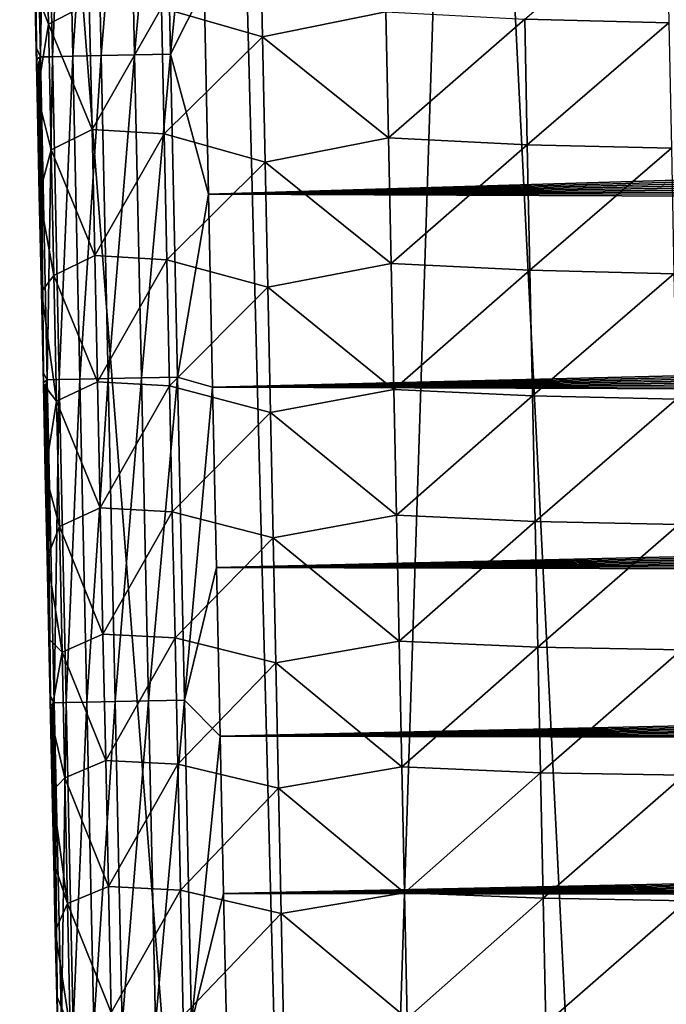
# Model space of a CAD drawing. Header units: metres. Extents: x -26 to 26, y -147 to 24.
# Tile 27 of 254: x -15.02 to -12.3, y -102.76 to -98.63. Entities that reach past the tile are written whole.
import ezdxf

# ---------------------------------------------------------------- set-up
doc = ezdxf.new("R2010")
doc.units = ezdxf.units.M
doc.layers.add('solid_12_411_052_XXX', color=7, linetype='CONTINUOUS')

msp = doc.modelspace()

# ---------------------------------------------------------------- linework, layer by layer
at = {"layer": 'solid_12_411_052_XXX'}
for points in [[(18.619715, -93.811142, 121.330444), (-18.618845, -93.840805, 121.330444), (-18.285822, -105.184723, 121.330444)], [(18.28219, -105.308563, 121.330444), (18.619715, -93.811142, 121.330444), (-18.285822, -105.184723, 121.330444)], [(-15.12886, -111.903976, 104.19883), (-15.074739, -94.405876, 103.680237), (-13.712, -111.910103, 103.664612)], [(-13.712, -111.910103, 103.664612), (-15.074739, -94.405876, 103.680237), (-14.17047, -94.407944, 103.350044)], [(-13.712, -111.910103, 103.664612), (-14.17047, -94.407944, 103.350044), (-13.147792, -94.40995, 103.010925)], [(-13.712, -111.910103, 103.664612), (-13.147792, -94.40995, 103.010925), (-12.27065, -111.915184, 103.202377)], [(-12.27065, -111.915184, 103.202377), (-13.147792, -94.40995, 103.010925), (-12.00337, -94.411972, 102.666466)], [(-14.908351, -97.427757, 161.239594), (-14.958597, -97.428833, 161.089386), (-14.92983, -98.784554, 161.089417)], [(-14.958597, -97.428833, 161.089386), (-14.949303, -98.606331, 160.941757), (-14.948296, -98.653587, 160.941757)], [(-14.958597, -97.428833, 161.089386), (-14.948296, -98.653587, 160.941757), (-14.947295, -98.700531, 160.941757)], [(-14.958597, -97.428833, 161.089386), (-14.947295, -98.700531, 160.941757), (-14.946301, -98.747169, 160.941757)], [(-14.92983, -98.784554, 161.089417), (-14.958597, -97.428833, 161.089386), (-14.946301, -98.747169, 160.941757)], [(-14.879599, -98.78347, 161.239639), (-14.908351, -97.427757, 161.239594), (-14.92983, -98.784554, 161.089417)], [(-14.821971, -97.425919, 161.38002), (-14.908351, -97.427757, 161.239594), (-14.879599, -98.78347, 161.239639)], [(-14.793224, -98.781616, 161.380096), (-14.821971, -97.425919, 161.38002), (-14.879599, -98.78347, 161.239639)], [(-14.703676, -97.423401, 161.498093), (-14.821971, -97.425919, 161.38002), (-14.793224, -98.781616, 161.380096)], [(-14.674926, -98.779083, 161.498184), (-14.703676, -97.423401, 161.498093), (-14.793224, -98.781616, 161.380096)], [(-14.563117, -97.420418, 161.584198), (-14.703676, -97.423401, 161.498093), (-14.674926, -98.779083, 161.498184)], [(-14.534355, -98.77607, 161.584305), (-14.563117, -97.420418, 161.584198), (-14.674926, -98.779083, 161.498184)], [(-14.412887, -97.417236, 161.634125), (-14.563117, -97.420418, 161.584198), (-14.534355, -98.77607, 161.584305)], [(-14.384111, -98.772865, 161.634247), (-14.412887, -97.417236, 161.634125), (-14.534355, -98.77607, 161.584305)], [(-14.262865, -97.563042, 161.649536), (-14.412887, -97.417236, 161.634125), (-14.384111, -98.772865, 161.634247)], [(-14.243142, -98.492195, 161.649612), (-14.262865, -97.563042, 161.649536), (-14.384111, -98.772865, 161.634247)], [(-14.907323, -98.120125, 158.155838), (-14.89596, -98.64727, 158.159454), (-14.95327, -98.497108, 158.749725)], [(-14.724545, -98.559227, 157.554474), (-14.89596, -98.64727, 158.159454), (-14.907323, -98.120125, 158.155838)], [(-12.897472, -98.626053, 155.730469), (-12.303224, -98.115364, 155.552902), (-12.292842, -98.641693, 155.557632)], [(-14.421662, -98.57795, 156.972687), (-14.008972, -98.174545, 156.449615), (-13.99793, -98.700081, 156.453949)], [(-13.99793, -98.700081, 156.453949), (-14.008972, -98.174545, 156.449615), (-13.480139, -98.595329, 156.032288)], [(-14.95327, -98.497108, 158.749725), (-14.943727, -98.939667, 158.752609), (-14.951337, -98.510834, 160.941742)], [(-14.89596, -98.64727, 158.159454), (-14.943727, -98.939667, 158.752609), (-14.95327, -98.497108, 158.749725)], [(-14.943727, -98.939667, 158.752609), (-14.950316, -98.558746, 160.941742), (-14.951337, -98.510834, 160.941742)], [(-14.224615, -99.359894, 161.649704), (-14.243142, -98.492195, 161.649612), (-14.384111, -98.772865, 161.634247)], [(14.24285, -98.50724, 161.649628), (-14.243142, -98.492195, 161.649612), (-14.224615, -99.359894, 161.649704)], [(14.24285, -98.50724, 161.649628), (-14.224615, -99.359894, 161.649704), (14.240186, -98.632339, 161.649628)], [(-14.943727, -98.939667, 158.752609), (-14.949303, -98.606331, 160.941757), (-14.950316, -98.558746, 160.941742)], [(-14.713147, -99.088791, 157.558426), (-14.89596, -98.64727, 158.159454), (-14.724545, -98.559227, 157.554474)], [(-14.713147, -99.088791, 157.558426), (-14.724545, -98.559227, 157.554474), (-14.421662, -98.57795, 156.972687)], [(-14.943727, -98.939667, 158.752609), (-14.948296, -98.653587, 160.941757), (-14.949303, -98.606331, 160.941757)], [(-14.713147, -99.088791, 157.558426), (-14.421662, -98.57795, 156.972687), (-14.410369, -99.106949, 156.976852)], [(-14.410369, -99.106949, 156.976852), (-14.421662, -98.57795, 156.972687), (-13.99793, -98.700081, 156.453949)], [(-13.99793, -98.700081, 156.453949), (-13.480139, -98.595329, 156.032288), (-13.469193, -99.123505, 156.03685)], [(-13.469193, -99.123505, 156.03685), (-13.480139, -98.595329, 156.032288), (-12.897472, -98.626053, 155.730469)], [(-14.89596, -98.64727, 158.159454), (-14.884574, -99.174431, 158.163162), (-14.943727, -98.939667, 158.752609)], [(-14.713147, -99.088791, 157.558426), (-14.884574, -99.174431, 158.163162), (-14.89596, -98.64727, 158.159454)], [(14.240186, -98.632339, 161.649628), (-14.224615, -99.359894, 161.649704), (14.237545, -98.756218, 161.649643)], [(-13.469193, -99.123505, 156.03685), (-12.897472, -98.626053, 155.730469), (-12.886759, -99.153122, 155.735138)], [(-12.886759, -99.153122, 155.735138), (-12.897472, -98.626053, 155.730469), (-12.292842, -98.641693, 155.557632)], [(-12.886759, -99.153122, 155.735138), (-12.292842, -98.641693, 155.557632), (-12.282361, -99.16803, 155.562378)], [(-14.943727, -98.939667, 158.752609), (-14.947295, -98.700531, 160.941757), (-14.948296, -98.653587, 160.941757)], [(-14.943727, -98.939667, 158.752609), (-14.946301, -98.747169, 160.941757), (-14.947295, -98.700531, 160.941757)], [(-14.410369, -99.106949, 156.976852), (-13.99793, -98.700081, 156.453949), (-13.986842, -99.225655, 156.458328)], [(-13.986842, -99.225655, 156.458328), (-13.99793, -98.700081, 156.453949), (-13.469193, -99.123505, 156.03685)], [(-14.943727, -98.939667, 158.752609), (-14.945313, -98.79351, 160.941757), (-14.946301, -98.747169, 160.941757)], [(-14.92983, -98.784554, 161.089417), (-14.946301, -98.747169, 160.941757), (-14.945313, -98.79351, 160.941757)], [(-14.534355, -98.77607, 161.584305), (-14.674926, -98.779083, 161.498184), (-14.645913, -100.134743, 161.498291)], [(-14.505335, -100.131714, 161.584412), (-14.534355, -98.77607, 161.584305), (-14.645913, -100.134743, 161.498291)], [(-14.384111, -98.772865, 161.634247), (-14.534355, -98.77607, 161.584305), (-14.505335, -100.131714, 161.584412)], [(-14.355081, -100.128479, 161.634369), (-14.384111, -98.772865, 161.634247), (-14.505335, -100.131714, 161.584412)], [(-14.224615, -99.359894, 161.649704), (-14.384111, -98.772865, 161.634247), (-14.355081, -100.128479, 161.634369)], [(14.237545, -98.756218, 161.649643), (-14.224615, -99.359894, 161.649704), (14.234927, -98.878906, 161.649658)], [(-14.92983, -98.784554, 161.089417), (-14.945313, -98.79351, 160.941757), (-14.944329, -98.839577, 160.941757)], [(-14.943727, -98.939667, 158.752609), (-14.944329, -98.839577, 160.941757), (-14.945313, -98.79351, 160.941757)], [(-14.92983, -98.784554, 161.089417), (-14.944329, -98.839577, 160.941757), (-14.943352, -98.885361, 160.941757)], [(-14.92983, -98.784554, 161.089417), (-14.943352, -98.885361, 160.941757), (-14.94238, -98.930885, 160.941757)], [(-14.92983, -98.784554, 161.089417), (-14.94238, -98.930885, 160.941757), (-14.941413, -98.976158, 160.941757)], [(-14.92983, -98.784554, 161.089417), (-14.941413, -98.976158, 160.941757), (-14.940452, -99.021187, 160.941757)], [(-14.92983, -98.784554, 161.089417), (-14.940452, -99.021187, 160.941757), (-14.939494, -99.065979, 160.941757)], [(-14.92983, -98.784554, 161.089417), (-14.939494, -99.065979, 160.941757), (-14.938541, -99.110558, 160.941757)], [(-14.92983, -98.784554, 161.089417), (-14.938541, -99.110558, 160.941757), (-14.937593, -99.154892, 160.941757)], [(-14.92983, -98.784554, 161.089417), (-14.937593, -99.154892, 160.941757), (-14.936652, -99.198906, 160.941757)], [(-14.92983, -98.784554, 161.089417), (-14.936652, -99.198906, 160.941757), (-14.935718, -99.242607, 160.941757)], [(-14.92983, -98.784554, 161.089417), (-14.935718, -99.242607, 160.941757), (-14.934789, -99.286003, 160.941757)], [(-14.92983, -98.784554, 161.089417), (-14.934789, -99.286003, 160.941757), (-14.933866, -99.329124, 160.941757)], [(-14.92983, -98.784554, 161.089417), (-14.933866, -99.329124, 160.941757), (-14.932948, -99.371979, 160.941757)], [(-14.92983, -98.784554, 161.089417), (-14.932948, -99.371979, 160.941757), (-14.932035, -99.414589, 160.941772)], [(-14.92983, -98.784554, 161.089417), (-14.932035, -99.414589, 160.941772), (-14.931128, -99.456978, 160.941772)], [(-14.92983, -98.784554, 161.089417), (-14.931128, -99.456978, 160.941772), (-14.930224, -99.499146, 160.941772)], [(-14.92983, -98.784554, 161.089417), (-14.930224, -99.499146, 160.941772), (-14.929324, -99.54113, 160.941772)], [(-14.879599, -98.78347, 161.239639), (-14.92983, -98.784554, 161.089417), (-14.900805, -100.140259, 161.089462)], [(-14.92983, -98.784554, 161.089417), (-14.929324, -99.54113, 160.941772), (-14.928428, -99.582932, 160.941772)], [(-14.92983, -98.784554, 161.089417), (-14.928428, -99.582932, 160.941772), (-14.927535, -99.62458, 160.941772)], [(-14.92983, -98.784554, 161.089417), (-14.927535, -99.62458, 160.941772), (-14.926644, -99.666084, 160.941772)], [(-14.92983, -98.784554, 161.089417), (-14.926644, -99.666084, 160.941772), (-14.925756, -99.707474, 160.941772)], [(-14.92983, -98.784554, 161.089417), (-14.925756, -99.707474, 160.941772), (-14.92487, -99.748749, 160.941772)], [(-14.92983, -98.784554, 161.089417), (-14.92487, -99.748749, 160.941772), (-14.923987, -99.789864, 160.941772)], [(-14.92983, -98.784554, 161.089417), (-14.923987, -99.789864, 160.941772), (-14.92311, -99.830734, 160.941772)], [(-14.92983, -98.784554, 161.089417), (-14.92311, -99.830734, 160.941772), (-14.922236, -99.871384, 160.941772)], [(-14.92983, -98.784554, 161.089417), (-14.922236, -99.871384, 160.941772), (-14.921368, -99.911819, 160.941788)], [(-14.92983, -98.784554, 161.089417), (-14.921368, -99.911819, 160.941788), (-14.920503, -99.952072, 160.941788)], [(-14.92983, -98.784554, 161.089417), (-14.920503, -99.952072, 160.941788), (-14.919641, -99.992157, 160.941788)], [(-14.92983, -98.784554, 161.089417), (-14.919641, -99.992157, 160.941788), (-14.918782, -100.032082, 160.941788)], [(-14.92983, -98.784554, 161.089417), (-14.918782, -100.032082, 160.941788), (-14.917927, -100.071877, 160.941788)], [(-14.92983, -98.784554, 161.089417), (-14.917927, -100.071877, 160.941788), (-14.917073, -100.111549, 160.941788)], [(-14.900805, -100.140259, 161.089462), (-14.92983, -98.784554, 161.089417), (-14.917073, -100.111549, 160.941788)], [(-14.850585, -100.139168, 161.2397), (-14.879599, -98.78347, 161.239639), (-14.900805, -100.140259, 161.089462)], [(-14.793224, -98.781616, 161.380096), (-14.879599, -98.78347, 161.239639), (-14.850585, -100.139168, 161.2397)], [(-14.764215, -100.137299, 161.380173), (-14.793224, -98.781616, 161.380096), (-14.850585, -100.139168, 161.2397)], [(-14.674926, -98.779083, 161.498184), (-14.793224, -98.781616, 161.380096), (-14.764215, -100.137299, 161.380173)], [(-14.645913, -100.134743, 161.498291), (-14.674926, -98.779083, 161.498184), (-14.764215, -100.137299, 161.380173)], [(-14.943727, -98.939667, 158.752609), (-14.943352, -98.885361, 160.941757), (-14.944329, -98.839577, 160.941757)], [(-14.943727, -98.939667, 158.752609), (-14.94238, -98.930885, 160.941757), (-14.943352, -98.885361, 160.941757)], [(14.234927, -98.878906, 161.649658), (-14.224615, -99.359894, 161.649704), (14.232331, -99.000427, 161.649658)], [(-14.943727, -98.939667, 158.752609), (-14.941413, -98.976158, 160.941757), (-14.94238, -98.930885, 160.941757)], [(-14.943727, -98.939667, 158.752609), (-14.934568, -99.363617, 158.755447), (-14.941413, -98.976158, 160.941757)], [(-14.884574, -99.174431, 158.163162), (-14.934568, -99.363617, 158.755447), (-14.943727, -98.939667, 158.752609)], [(-14.934568, -99.363617, 158.755447), (-14.940452, -99.021187, 160.941757), (-14.941413, -98.976158, 160.941757)], [(-14.934568, -99.363617, 158.755447), (-14.939494, -99.065979, 160.941757), (-14.940452, -99.021187, 160.941757)], [(14.232331, -99.000427, 161.649658), (-14.224615, -99.359894, 161.649704), (14.229758, -99.120834, 161.649673)], [(-14.934568, -99.363617, 158.755447), (-14.938541, -99.110558, 160.941757), (-14.939494, -99.065979, 160.941757)], [(-14.701723, -99.618385, 157.562439), (-14.884574, -99.174431, 158.163162), (-14.713147, -99.088791, 157.558426)], [(-14.701723, -99.618385, 157.562439), (-14.713147, -99.088791, 157.558426), (-14.410369, -99.106949, 156.976852)], [(-14.701723, -99.618385, 157.562439), (-14.410369, -99.106949, 156.976852), (-14.39904, -99.635994, 156.981094)], [(-14.39904, -99.635994, 156.981094), (-14.410369, -99.106949, 156.976852), (-13.986842, -99.225655, 156.458328)], [(-14.934568, -99.363617, 158.755447), (-14.937593, -99.154892, 160.941757), (-14.938541, -99.110558, 160.941757)], [(14.229758, -99.120834, 161.649673), (-14.224615, -99.359894, 161.649704), (14.227207, -99.24015, 161.649689)], [(-13.986842, -99.225655, 156.458328), (-13.469193, -99.123505, 156.03685), (-13.458183, -99.651733, 156.041428)], [(-13.458183, -99.651733, 156.041428), (-13.469193, -99.123505, 156.03685), (-12.886759, -99.153122, 155.735138)], [(-14.934568, -99.363617, 158.755447), (-14.936652, -99.198906, 160.941757), (-14.937593, -99.154892, 160.941757)], [(-14.884574, -99.174431, 158.163162), (-14.873163, -99.701614, 158.166962), (-14.934568, -99.363617, 158.755447)], [(-14.701723, -99.618385, 157.562439), (-14.873163, -99.701614, 158.166962), (-14.884574, -99.174431, 158.163162)], [(-13.458183, -99.651733, 156.041428), (-12.886759, -99.153122, 155.735138), (-12.875963, -99.680237, 155.739822)], [(-12.875963, -99.680237, 155.739822), (-12.886759, -99.153122, 155.735138), (-12.282361, -99.16803, 155.562378)], [(-12.875963, -99.680237, 155.739822), (-12.282361, -99.16803, 155.562378), (-12.27178, -99.694389, 155.567108)], [(-14.934568, -99.363617, 158.755447), (-14.935718, -99.242607, 160.941757), (-14.936652, -99.198906, 160.941757)], [(-14.39904, -99.635994, 156.981094), (-13.986842, -99.225655, 156.458328), (-13.975708, -99.751282, 156.462738)], [(-13.975708, -99.751282, 156.462738), (-13.986842, -99.225655, 156.458328), (-13.458183, -99.651733, 156.041428)], [(-14.934568, -99.363617, 158.755447), (-14.934789, -99.286003, 160.941757), (-14.935718, -99.242607, 160.941757)], [(14.227207, -99.24015, 161.649689), (-14.224615, -99.359894, 161.649704), (14.224676, -99.358398, 161.649704)], [(-14.934568, -99.363617, 158.755447), (-14.933866, -99.329124, 160.941757), (-14.934789, -99.286003, 160.941757)], [(-14.934568, -99.363617, 158.755447), (-14.932948, -99.371979, 160.941757), (-14.933866, -99.329124, 160.941757)], [(-14.934568, -99.363617, 158.755447), (-14.925792, -99.769203, 158.758255), (-14.932948, -99.371979, 160.941757)], [(-14.873163, -99.701614, 158.166962), (-14.925792, -99.769203, 158.758255), (-14.934568, -99.363617, 158.755447)], [(-14.925792, -99.769203, 158.758255), (-14.932035, -99.414589, 160.941772), (-14.932948, -99.371979, 160.941757)], [(-14.207216, -100.170387, 161.649765), (-14.224615, -99.359894, 161.649704), (-14.355081, -100.128479, 161.634369)], [(14.224676, -99.358398, 161.649704), (-14.224615, -99.359894, 161.649704), (14.222168, -99.475517, 161.649704)], [(14.222168, -99.475517, 161.649704), (-14.224615, -99.359894, 161.649704), (-14.207216, -100.170387, 161.649765)], [(-14.925792, -99.769203, 158.758255), (-14.931128, -99.456978, 160.941772), (-14.932035, -99.414589, 160.941772)], [(-14.925792, -99.769203, 158.758255), (-14.930224, -99.499146, 160.941772), (-14.931128, -99.456978, 160.941772)], [(14.222168, -99.475517, 161.649704), (-14.207216, -100.170387, 161.649765), (14.219684, -99.591461, 161.649719)], [(-14.925792, -99.769203, 158.758255), (-14.929324, -99.54113, 160.941772), (-14.930224, -99.499146, 160.941772)], [(-14.925792, -99.769203, 158.758255), (-14.928428, -99.582932, 160.941772), (-14.929324, -99.54113, 160.941772)], [(-14.925792, -99.769203, 158.758255), (-14.927535, -99.62458, 160.941772), (-14.928428, -99.582932, 160.941772)], [(14.219684, -99.591461, 161.649719), (-14.207216, -100.170387, 161.649765), (14.21722, -99.706268, 161.649734)], [(-14.925792, -99.769203, 158.758255), (-14.926644, -99.666084, 160.941772), (-14.927535, -99.62458, 160.941772)], [(-14.690271, -100.148026, 157.566544), (-14.873163, -99.701614, 158.166962), (-14.701723, -99.618385, 157.562439)], [(-14.690271, -100.148026, 157.566544), (-14.701723, -99.618385, 157.562439), (-14.39904, -99.635994, 156.981094)], [(-14.690271, -100.148026, 157.566544), (-14.39904, -99.635994, 156.981094), (-14.387677, -100.1651, 156.985382)], [(-14.387677, -100.1651, 156.985382), (-14.39904, -99.635994, 156.981094), (-13.975708, -99.751282, 156.462738)], [(-14.925792, -99.769203, 158.758255), (-14.925756, -99.707474, 160.941772), (-14.926644, -99.666084, 160.941772)], [(-13.975708, -99.751282, 156.462738), (-13.458183, -99.651733, 156.041428), (-13.447111, -100.180023, 156.046021)], [(-13.447111, -100.180023, 156.046021), (-13.458183, -99.651733, 156.041428), (-12.875963, -99.680237, 155.739822)], [(-13.447111, -100.180023, 156.046021), (-12.875963, -99.680237, 155.739822), (-12.865087, -100.207397, 155.744507)], [(-12.865087, -100.207397, 155.744507), (-12.875963, -99.680237, 155.739822), (-12.27178, -99.694389, 155.567108)], [(-14.873163, -99.701614, 158.166962), (-14.861728, -100.228821, 158.170868), (-14.925792, -99.769203, 158.758255)], [(-14.925792, -99.769203, 158.758255), (-14.92487, -99.748749, 160.941772), (-14.925756, -99.707474, 160.941772)], [(-14.690271, -100.148026, 157.566544), (-14.861728, -100.228821, 158.170868), (-14.873163, -99.701614, 158.166962)], [(14.21722, -99.706268, 161.649734), (-14.207216, -100.170387, 161.649765), (14.21478, -99.819962, 161.649734)], [(-12.865087, -100.207397, 155.744507), (-12.27178, -99.694389, 155.567108), (-12.261098, -100.220772, 155.571854)], [(-14.925792, -99.769203, 158.758255), (-14.923987, -99.789864, 160.941772), (-14.92487, -99.748749, 160.941772)], [(-14.387677, -100.1651, 156.985382), (-13.975708, -99.751282, 156.462738), (-13.964528, -100.27697, 156.467178)], [(-13.964528, -100.27697, 156.467178), (-13.975708, -99.751282, 156.462738), (-13.447111, -100.180023, 156.046021)], [(-14.925792, -99.769203, 158.758255), (-14.917368, -100.157845, 158.760986), (-14.923987, -99.789864, 160.941772)], [(-14.861728, -100.228821, 158.170868), (-14.917368, -100.157845, 158.760986), (-14.925792, -99.769203, 158.758255)], [(-14.917368, -100.157845, 158.760986), (-14.92311, -99.830734, 160.941772), (-14.923987, -99.789864, 160.941772)], [(-14.917368, -100.157845, 158.760986), (-14.922236, -99.871384, 160.941772), (-14.92311, -99.830734, 160.941772)], [(14.21478, -99.819962, 161.649734), (-14.207216, -100.170387, 161.649765), (14.21236, -99.932579, 161.64975)], [(-14.917368, -100.157845, 158.760986), (-14.921368, -99.911819, 160.941788), (-14.922236, -99.871384, 160.941772)], [(-14.917368, -100.157845, 158.760986), (-14.920503, -99.952072, 160.941788), (-14.921368, -99.911819, 160.941788)], [(14.21236, -99.932579, 161.64975), (-14.207216, -100.170387, 161.649765), (14.209961, -100.044159, 161.649765)], [(-14.917368, -100.157845, 158.760986), (-14.919641, -99.992157, 160.941788), (-14.920503, -99.952072, 160.941788)], [(-14.917368, -100.157845, 158.760986), (-14.918782, -100.032082, 160.941788), (-14.919641, -99.992157, 160.941788)], [(-14.917368, -100.157845, 158.760986), (-14.917927, -100.071877, 160.941788), (-14.918782, -100.032082, 160.941788)], [(14.209961, -100.044159, 161.649765), (-14.207216, -100.170387, 161.649765), (14.207582, -100.154709, 161.649765)], [(-14.917368, -100.157845, 158.760986), (-14.917073, -100.111549, 160.941788), (-14.917927, -100.071877, 160.941788)], [(-14.917368, -100.157845, 158.760986), (-14.916222, -100.151123, 160.941788), (-14.917073, -100.111549, 160.941788)], [(-14.900805, -100.140259, 161.089462), (-14.917073, -100.111549, 160.941788), (-14.916222, -100.151123, 160.941788)], [(-14.850585, -100.139168, 161.2397), (-14.900805, -100.140259, 161.089462), (-14.871509, -101.495995, 161.089539)], [(-14.821296, -101.494888, 161.239792), (-14.850585, -100.139168, 161.2397), (-14.871509, -101.495995, 161.089539)], [(-14.764215, -100.137299, 161.380173), (-14.850585, -100.139168, 161.2397), (-14.821296, -101.494888, 161.239792)], [(-14.734929, -101.493004, 161.38028), (-14.764215, -100.137299, 161.380173), (-14.821296, -101.494888, 161.239792)], [(-14.645913, -100.134743, 161.498291), (-14.764215, -100.137299, 161.380173), (-14.734929, -101.493004, 161.38028)], [(-14.616627, -101.490425, 161.498398), (-14.645913, -100.134743, 161.498291), (-14.734929, -101.493004, 161.38028)], [(-14.505335, -100.131714, 161.584412), (-14.645913, -100.134743, 161.498291), (-14.616627, -101.490425, 161.498398)], [(-14.476044, -101.487366, 161.584534), (-14.505335, -100.131714, 161.584412), (-14.616627, -101.490425, 161.498398)], [(-14.355081, -100.128479, 161.634369), (-14.505335, -100.131714, 161.584412), (-14.476044, -101.487366, 161.584534)], [(-14.325784, -101.4841, 161.634491), (-14.355081, -100.128479, 161.634369), (-14.476044, -101.487366, 161.584534)], [(-14.207216, -100.170387, 161.649765), (-14.355081, -100.128479, 161.634369), (-14.325784, -101.4841, 161.634491)], [(-14.917368, -100.157845, 158.760986), (-14.915372, -100.190613, 160.941788), (-14.916222, -100.151123, 160.941788)], [(-14.917368, -100.157845, 158.760986), (-14.909294, -100.529755, 158.763687), (-14.915372, -100.190613, 160.941788)], [(-14.861728, -100.228821, 158.170868), (-14.909294, -100.529755, 158.763687), (-14.917368, -100.157845, 158.760986)], [(-14.900805, -100.140259, 161.089462), (-14.916222, -100.151123, 160.941788), (-14.915372, -100.190613, 160.941788)], [(-14.900805, -100.140259, 161.089462), (-14.915372, -100.190613, 160.941788), (-14.914523, -100.230042, 160.941788)], [(-14.900805, -100.140259, 161.089462), (-14.914523, -100.230042, 160.941788), (-14.913674, -100.269424, 160.941788)], [(-14.900805, -100.140259, 161.089462), (-14.913674, -100.269424, 160.941788), (-14.912827, -100.308777, 160.941803)], [(-14.900805, -100.140259, 161.089462), (-14.912827, -100.308777, 160.941803), (-14.91198, -100.348106, 160.941803)], [(-14.900805, -100.140259, 161.089462), (-14.91198, -100.348106, 160.941803), (-14.911135, -100.387314, 160.941803)], [(-14.900805, -100.140259, 161.089462), (-14.911135, -100.387314, 160.941803), (-14.910292, -100.426384, 160.941803)], [(-14.900805, -100.140259, 161.089462), (-14.910292, -100.426384, 160.941803), (-14.909452, -100.465324, 160.941803)], [(-14.900805, -100.140259, 161.089462), (-14.909452, -100.465324, 160.941803), (-14.908615, -100.504158, 160.941803)], [(-14.900805, -100.140259, 161.089462), (-14.908615, -100.504158, 160.941803), (-14.90778, -100.542892, 160.941803)], [(-14.900805, -100.140259, 161.089462), (-14.90778, -100.542892, 160.941803), (-14.906945, -100.581551, 160.941803)], [(-14.900805, -100.140259, 161.089462), (-14.906945, -100.581551, 160.941803), (-14.906112, -100.620148, 160.941803)], [(-14.900805, -100.140259, 161.089462), (-14.906112, -100.620148, 160.941803), (-14.90528, -100.658691, 160.941818)], [(-14.900805, -100.140259, 161.089462), (-14.90528, -100.658691, 160.941818), (-14.904448, -100.697212, 160.941818)], [(-14.900805, -100.140259, 161.089462), (-14.904448, -100.697212, 160.941818), (-14.903616, -100.73571, 160.941818)], [(-14.900805, -100.140259, 161.089462), (-14.903616, -100.73571, 160.941818), (-14.902784, -100.774216, 160.941818)], [(-14.900805, -100.140259, 161.089462), (-14.902784, -100.774216, 160.941818), (-14.901952, -100.812737, 160.941818)], [(-14.900805, -100.140259, 161.089462), (-14.901952, -100.812737, 160.941818), (-14.901118, -100.851288, 160.941818)], [(-14.900805, -100.140259, 161.089462), (-14.901118, -100.851288, 160.941818), (-14.900284, -100.889893, 160.941818)], [(-14.900805, -100.140259, 161.089462), (-14.900284, -100.889893, 160.941818), (-14.899448, -100.928535, 160.941818)], [(-14.900805, -100.140259, 161.089462), (-14.899448, -100.928535, 160.941818), (-14.898613, -100.967155, 160.941818)], [(-14.900805, -100.140259, 161.089462), (-14.898613, -100.967155, 160.941818), (-14.897778, -101.005753, 160.941833)], [(-14.900805, -100.140259, 161.089462), (-14.897778, -101.005753, 160.941833), (-14.896942, -101.044342, 160.941833)], [(-14.900805, -100.140259, 161.089462), (-14.896942, -101.044342, 160.941833), (-14.896108, -101.082909, 160.941833)], [(-14.900805, -100.140259, 161.089462), (-14.896108, -101.082909, 160.941833), (-14.895272, -101.121468, 160.941833)], [(-14.900805, -100.140259, 161.089462), (-14.895272, -101.121468, 160.941833), (-14.894438, -101.160027, 160.941833)], [(-14.900805, -100.140259, 161.089462), (-14.894438, -101.160027, 160.941833), (-14.893602, -101.198586, 160.941833)], [(-14.900805, -100.140259, 161.089462), (-14.893602, -101.198586, 160.941833), (-14.892767, -101.237144, 160.941833)], [(-14.900805, -100.140259, 161.089462), (-14.892767, -101.237144, 160.941833), (-14.891931, -101.275719, 160.941849)], [(-14.900805, -100.140259, 161.089462), (-14.891931, -101.275719, 160.941849), (-14.891094, -101.314301, 160.941849)], [(-14.900805, -100.140259, 161.089462), (-14.891094, -101.314301, 160.941849), (-14.890257, -101.352905, 160.941849)], [(-14.900805, -100.140259, 161.089462), (-14.890257, -101.352905, 160.941849), (-14.889419, -101.391533, 160.941849)], [(-14.900805, -100.140259, 161.089462), (-14.889419, -101.391533, 160.941849), (-14.88858, -101.430183, 160.941849)], [(-14.900805, -100.140259, 161.089462), (-14.88858, -101.430183, 160.941849), (-14.887741, -101.468872, 160.941849)], [(-14.871509, -101.495995, 161.089539), (-14.900805, -100.140259, 161.089462), (-14.887741, -101.468872, 160.941849)], [(-14.678793, -100.677711, 157.570724), (-14.861728, -100.228821, 158.170868), (-14.690271, -100.148026, 157.566544)], [(-14.678793, -100.677711, 157.570724), (-14.690271, -100.148026, 157.566544), (-14.387677, -100.1651, 156.985382)], [(-14.678793, -100.677711, 157.570724), (-14.387677, -100.1651, 156.985382), (-14.37628, -100.694252, 156.989731)], [(-14.37628, -100.694252, 156.989731), (-14.387677, -100.1651, 156.985382), (-13.964528, -100.27697, 156.467178)], [(-14.190875, -100.927628, 161.649841), (-14.207216, -100.170387, 161.649765), (-14.325784, -101.4841, 161.634491)], [(14.207582, -100.154709, 161.649765), (-14.207216, -100.170387, 161.649765), (14.205224, -100.264282, 161.64978)], [(14.205224, -100.264282, 161.64978), (-14.207216, -100.170387, 161.649765), (-14.190875, -100.927628, 161.649841)], [(-13.964528, -100.27697, 156.467178), (-13.447111, -100.180023, 156.046021), (-13.435974, -100.708344, 156.050644)], [(-13.435974, -100.708344, 156.050644), (-13.447111, -100.180023, 156.046021), (-12.865087, -100.207397, 155.744507)], [(-14.909294, -100.529755, 158.763687), (-14.914523, -100.230042, 160.941788), (-14.915372, -100.190613, 160.941788)], [(-13.435974, -100.708344, 156.050644), (-12.865087, -100.207397, 155.744507), (-12.854125, -100.734581, 155.749207)], [(-12.854125, -100.734581, 155.749207), (-12.865087, -100.207397, 155.744507), (-12.261098, -100.220772, 155.571854)], [(-12.854125, -100.734581, 155.749207), (-12.261098, -100.220772, 155.571854), (-12.250312, -100.747169, 155.576599)], [(-14.909294, -100.529755, 158.763687), (-14.913674, -100.269424, 160.941788), (-14.914523, -100.230042, 160.941788)], [(-14.861728, -100.228821, 158.170868), (-14.850268, -100.756065, 158.174866), (-14.909294, -100.529755, 158.763687)], [(-14.678793, -100.677711, 157.570724), (-14.850268, -100.756065, 158.174866), (-14.861728, -100.228821, 158.170868)], [(-14.909294, -100.529755, 158.763687), (-14.912827, -100.308777, 160.941803), (-14.913674, -100.269424, 160.941788)], [(-14.37628, -100.694252, 156.989731), (-13.964528, -100.27697, 156.467178), (-13.9533, -100.802689, 156.471649)], [(14.205224, -100.264282, 161.64978), (-14.190875, -100.927628, 161.649841), (14.202886, -100.372833, 161.649796)], [(-13.9533, -100.802689, 156.471649), (-13.964528, -100.27697, 156.467178), (-13.435974, -100.708344, 156.050644)], [(-14.909294, -100.529755, 158.763687), (-14.91198, -100.348106, 160.941803), (-14.912827, -100.308777, 160.941803)], [(-14.909294, -100.529755, 158.763687), (-14.911135, -100.387314, 160.941803), (-14.91198, -100.348106, 160.941803)], [(-14.909294, -100.529755, 158.763687), (-14.910292, -100.426384, 160.941803), (-14.911135, -100.387314, 160.941803)], [(14.202886, -100.372833, 161.649796), (-14.190875, -100.927628, 161.649841), (14.200568, -100.480293, 161.649796)], [(-14.909294, -100.529755, 158.763687), (-14.909452, -100.465324, 160.941803), (-14.910292, -100.426384, 160.941803)], [(-14.909294, -100.529755, 158.763687), (-14.908615, -100.504158, 160.941803), (-14.909452, -100.465324, 160.941803)], [(-14.909294, -100.529755, 158.763687), (-14.90778, -100.542892, 160.941803), (-14.908615, -100.504158, 160.941803)], [(14.200568, -100.480293, 161.649796), (-14.190875, -100.927628, 161.649841), (14.198273, -100.586685, 161.649811)], [(-14.909294, -100.529755, 158.763687), (-14.901546, -100.886147, 158.766312), (-14.90778, -100.542892, 160.941803)], [(-14.850268, -100.756065, 158.174866), (-14.901546, -100.886147, 158.766312), (-14.909294, -100.529755, 158.763687)], [(-14.901546, -100.886147, 158.766312), (-14.906945, -100.581551, 160.941803), (-14.90778, -100.542892, 160.941803)], [(-14.901546, -100.886147, 158.766312), (-14.906112, -100.620148, 160.941803), (-14.906945, -100.581551, 160.941803)], [(14.198273, -100.586685, 161.649811), (-14.190875, -100.927628, 161.649841), (14.195997, -100.692055, 161.649826)], [(-14.901546, -100.886147, 158.766312), (-14.90528, -100.658691, 160.941818), (-14.906112, -100.620148, 160.941803)], [(-14.901546, -100.886147, 158.766312), (-14.904448, -100.697212, 160.941818), (-14.90528, -100.658691, 160.941818)], [(-14.901546, -100.886147, 158.766312), (-14.903616, -100.73571, 160.941818), (-14.904448, -100.697212, 160.941818)], [(-14.667288, -101.207436, 157.574982), (-14.850268, -100.756065, 158.174866), (-14.678793, -100.677711, 157.570724)], [(-14.667288, -101.207436, 157.574982), (-14.678793, -100.677711, 157.570724), (-14.37628, -100.694252, 156.989731)], [(-14.667288, -101.207436, 157.574982), (-14.37628, -100.694252, 156.989731), (-14.364847, -101.223434, 156.994125)], [(-14.364847, -101.223434, 156.994125), (-14.37628, -100.694252, 156.989731), (-13.9533, -100.802689, 156.471649)], [(14.195997, -100.692055, 161.649826), (-14.190875, -100.927628, 161.649841), (14.193742, -100.796417, 161.649826)], [(-13.9533, -100.802689, 156.471649), (-13.435974, -100.708344, 156.050644), (-13.424772, -101.236671, 156.055283)], [(-13.424772, -101.236671, 156.055283), (-13.435974, -100.708344, 156.050644), (-12.854125, -100.734581, 155.749207)], [(-14.901546, -100.886147, 158.766312), (-14.902784, -100.774216, 160.941818), (-14.903616, -100.73571, 160.941818)], [(-14.850268, -100.756065, 158.174866), (-14.838785, -101.283371, 158.17897), (-14.901546, -100.886147, 158.766312)], [(-14.667288, -101.207436, 157.574982), (-14.838785, -101.283371, 158.17897), (-14.850268, -100.756065, 158.174866)], [(-13.424772, -101.236671, 156.055283), (-12.854125, -100.734581, 155.749207), (-12.84308, -101.261757, 155.753922)], [(-12.84308, -101.261757, 155.753922), (-12.854125, -100.734581, 155.749207), (-12.250312, -100.747169, 155.576599)], [(-12.84308, -101.261757, 155.753922), (-12.250312, -100.747169, 155.576599), (-12.23942, -101.273552, 155.581345)], [(-14.901546, -100.886147, 158.766312), (-14.901952, -100.812737, 160.941818), (-14.902784, -100.774216, 160.941818)], [(14.193742, -100.796417, 161.649826), (-14.190875, -100.927628, 161.649841), (14.191506, -100.899811, 161.649841)], [(-14.901546, -100.886147, 158.766312), (-14.901118, -100.851288, 160.941818), (-14.901952, -100.812737, 160.941818)], [(-14.364847, -101.223434, 156.994125), (-13.9533, -100.802689, 156.471649), (-13.942026, -101.328423, 156.476166)], [(-13.942026, -101.328423, 156.476166), (-13.9533, -100.802689, 156.471649), (-13.424772, -101.236671, 156.055283)], [(-14.901546, -100.886147, 158.766312), (-14.900284, -100.889893, 160.941818), (-14.901118, -100.851288, 160.941818)], [(-14.901546, -100.886147, 158.766312), (-14.894119, -101.227303, 158.768875), (-14.900284, -100.889893, 160.941818)], [(-14.838785, -101.283371, 158.17897), (-14.894119, -101.227303, 158.768875), (-14.901546, -100.886147, 158.766312)], [(-14.894119, -101.227303, 158.768875), (-14.899448, -100.928535, 160.941818), (-14.900284, -100.889893, 160.941818)], [(14.191506, -100.899811, 161.649841), (-14.190875, -100.927628, 161.649841), (14.18929, -101.002251, 161.649841)], [(-14.894119, -101.227303, 158.768875), (-14.898613, -100.967155, 160.941818), (-14.899448, -100.928535, 160.941818)], [(-14.175525, -101.635475, 161.649902), (-14.190875, -100.927628, 161.649841), (-14.325784, -101.4841, 161.634491)], [(14.18929, -101.002251, 161.649841), (-14.190875, -100.927628, 161.649841), (-14.175525, -101.635475, 161.649902)], [(-14.894119, -101.227303, 158.768875), (-14.897778, -101.005753, 160.941833), (-14.898613, -100.967155, 160.941818)], [(-14.894119, -101.227303, 158.768875), (-14.896942, -101.044342, 160.941833), (-14.897778, -101.005753, 160.941833)], [(14.18929, -101.002251, 161.649841), (-14.175525, -101.635475, 161.649902), (14.187092, -101.103775, 161.649857)], [(-14.894119, -101.227303, 158.768875), (-14.896108, -101.082909, 160.941833), (-14.896942, -101.044342, 160.941833)], [(-14.894119, -101.227303, 158.768875), (-14.895272, -101.121468, 160.941833), (-14.896108, -101.082909, 160.941833)], [(-14.894119, -101.227303, 158.768875), (-14.894438, -101.160027, 160.941833), (-14.895272, -101.121468, 160.941833)], [(14.187092, -101.103775, 161.649857), (-14.175525, -101.635475, 161.649902), (14.184912, -101.204391, 161.649872)], [(-14.894119, -101.227303, 158.768875), (-14.893602, -101.198586, 160.941833), (-14.894438, -101.160027, 160.941833)], [(-14.894119, -101.227303, 158.768875), (-14.892767, -101.237144, 160.941833), (-14.893602, -101.198586, 160.941833)], [(-14.655755, -101.737198, 157.579315), (-14.838785, -101.283371, 158.17897), (-14.667288, -101.207436, 157.574982)], [(-14.655755, -101.737198, 157.579315), (-14.667288, -101.207436, 157.574982), (-14.364847, -101.223434, 156.994125)], [(14.184912, -101.204391, 161.649872), (-14.175525, -101.635475, 161.649902), (14.182752, -101.304016, 161.649872)], [(-14.894119, -101.227303, 158.768875), (-14.886997, -101.554016, 158.771393), (-14.892767, -101.237144, 160.941833)], [(-14.838785, -101.283371, 158.17897), (-14.886997, -101.554016, 158.771393), (-14.894119, -101.227303, 158.768875)], [(-14.886997, -101.554016, 158.771393), (-14.891931, -101.275719, 160.941849), (-14.892767, -101.237144, 160.941833)], [(-14.655755, -101.737198, 157.579315), (-14.364847, -101.223434, 156.994125), (-14.353378, -101.752617, 156.998596)], [(-14.353378, -101.752617, 156.998596), (-14.364847, -101.223434, 156.994125), (-13.942026, -101.328423, 156.476166)], [(-13.942026, -101.328423, 156.476166), (-13.424772, -101.236671, 156.055283), (-13.413505, -101.764969, 156.059937)], [(-13.413505, -101.764969, 156.059937), (-13.424772, -101.236671, 156.055283), (-12.84308, -101.261757, 155.753922)], [(-14.886997, -101.554016, 158.771393), (-14.891094, -101.314301, 160.941849), (-14.891931, -101.275719, 160.941849)], [(-14.838785, -101.283371, 158.17897), (-14.827278, -101.81073, 158.183167), (-14.886997, -101.554016, 158.771393)], [(-14.655755, -101.737198, 157.579315), (-14.827278, -101.81073, 158.183167), (-14.838785, -101.283371, 158.17897)], [(-13.413505, -101.764969, 156.059937), (-12.84308, -101.261757, 155.753922), (-12.831948, -101.78891, 155.758636)], [(-12.831948, -101.78891, 155.758636), (-12.84308, -101.261757, 155.753922), (-12.23942, -101.273552, 155.581345)], [(-12.831948, -101.78891, 155.758636), (-12.23942, -101.273552, 155.581345), (-12.228422, -101.799919, 155.58609)], [(-14.886997, -101.554016, 158.771393), (-14.890257, -101.352905, 160.941849), (-14.891094, -101.314301, 160.941849)], [(-14.353378, -101.752617, 156.998596), (-13.942026, -101.328423, 156.476166), (-13.930702, -101.854134, 156.480728)], [(14.182752, -101.304016, 161.649872), (-14.175525, -101.635475, 161.649902), (14.180611, -101.402679, 161.649887)], [(-13.930702, -101.854134, 156.480728), (-13.942026, -101.328423, 156.476166), (-13.413505, -101.764969, 156.059937)], [(-14.886997, -101.554016, 158.771393), (-14.889419, -101.391533, 160.941849), (-14.890257, -101.352905, 160.941849)], [(-14.886997, -101.554016, 158.771393), (-14.88858, -101.430183, 160.941849), (-14.889419, -101.391533, 160.941849)], [(14.180611, -101.402679, 161.649887), (-14.175525, -101.635475, 161.649902), (14.17849, -101.500374, 161.649887)], [(-14.886997, -101.554016, 158.771393), (-14.887741, -101.468872, 160.941849), (-14.88858, -101.430183, 160.941849)], [(-14.886997, -101.554016, 158.771393), (-14.886901, -101.507584, 160.941849), (-14.887741, -101.468872, 160.941849)], [(-14.871509, -101.495995, 161.089539), (-14.887741, -101.468872, 160.941849), (-14.886901, -101.507584, 160.941849)], [(-14.871509, -101.495995, 161.089539), (-14.886901, -101.507584, 160.941849), (-14.88606, -101.546318, 160.941864)], [(-14.871509, -101.495995, 161.089539), (-14.88606, -101.546318, 160.941864), (-14.885218, -101.585068, 160.941864)], [(-14.871509, -101.495995, 161.089539), (-14.885218, -101.585068, 160.941864), (-14.884376, -101.62384, 160.941864)], [(-14.871509, -101.495995, 161.089539), (-14.884376, -101.62384, 160.941864), (-14.883533, -101.662621, 160.941864)], [(-14.871509, -101.495995, 161.089539), (-14.883533, -101.662621, 160.941864), (-14.882689, -101.701424, 160.941864)], [(-14.871509, -101.495995, 161.089539), (-14.882689, -101.701424, 160.941864), (-14.881846, -101.740234, 160.941864)], [(-14.871509, -101.495995, 161.089539), (-14.881846, -101.740234, 160.941864), (-14.881002, -101.779053, 160.941864)], [(-14.871509, -101.495995, 161.089539), (-14.881002, -101.779053, 160.941864), (-14.880157, -101.817886, 160.941879)], [(-14.871509, -101.495995, 161.089539), (-14.880157, -101.817886, 160.941879), (-14.879313, -101.856728, 160.941879)], [(-14.871509, -101.495995, 161.089539), (-14.879313, -101.856728, 160.941879), (-14.878468, -101.895576, 160.941879)], [(-14.871509, -101.495995, 161.089539), (-14.878468, -101.895576, 160.941879), (-14.877622, -101.934425, 160.941879)], [(-14.871509, -101.495995, 161.089539), (-14.877622, -101.934425, 160.941879), (-14.876776, -101.973282, 160.941879)], [(-14.871509, -101.495995, 161.089539), (-14.876776, -101.973282, 160.941879), (-14.87593, -102.012146, 160.941879)], [(-14.871509, -101.495995, 161.089539), (-14.87593, -102.012146, 160.941879), (-14.875083, -102.05101, 160.941895)], [(-14.871509, -101.495995, 161.089539), (-14.875083, -102.05101, 160.941895), (-14.874235, -102.089905, 160.941895)], [(-14.871509, -101.495995, 161.089539), (-14.874235, -102.089905, 160.941895), (-14.873387, -102.12883, 160.941895)], [(-14.871509, -101.495995, 161.089539), (-14.873387, -102.12883, 160.941895), (-14.872538, -102.167786, 160.941895)], [(-14.871509, -101.495995, 161.089539), (-14.872538, -102.167786, 160.941895), (-14.871688, -102.206764, 160.941895)], [(-14.871509, -101.495995, 161.089539), (-14.871688, -102.206764, 160.941895), (-14.870838, -102.24575, 160.941895)], [(-14.821296, -101.494888, 161.239792), (-14.871509, -101.495995, 161.089539), (-14.841937, -102.851738, 161.08963)], [(-14.871509, -101.495995, 161.089539), (-14.870838, -102.24575, 160.941895), (-14.869987, -102.284737, 160.94191)], [(-14.871509, -101.495995, 161.089539), (-14.869987, -102.284737, 160.94191), (-14.869137, -102.323723, 160.94191)], [(-14.871509, -101.495995, 161.089539), (-14.869137, -102.323723, 160.94191), (-14.868286, -102.362701, 160.94191)], [(-14.871509, -101.495995, 161.089539), (-14.868286, -102.362701, 160.94191), (-14.867436, -102.401649, 160.94191)], [(-14.871509, -101.495995, 161.089539), (-14.867436, -102.401649, 160.94191), (-14.866586, -102.440582, 160.94191)], [(-14.871509, -101.495995, 161.089539), (-14.866586, -102.440582, 160.94191), (-14.865737, -102.479469, 160.94191)], [(-14.871509, -101.495995, 161.089539), (-14.865737, -102.479469, 160.94191), (-14.864888, -102.518326, 160.941925)], [(-14.871509, -101.495995, 161.089539), (-14.864888, -102.518326, 160.941925), (-14.86404, -102.557121, 160.941925)], [(-14.871509, -101.495995, 161.089539), (-14.86404, -102.557121, 160.941925), (-14.863194, -102.595863, 160.941925)], [(-14.871509, -101.495995, 161.089539), (-14.863194, -102.595863, 160.941925), (-14.862348, -102.634567, 160.941925)], [(-14.871509, -101.495995, 161.089539), (-14.862348, -102.634567, 160.941925), (-14.861501, -102.673256, 160.941925)], [(-14.871509, -101.495995, 161.089539), (-14.861501, -102.673256, 160.941925), (-14.860655, -102.711937, 160.94194)], [(-14.871509, -101.495995, 161.089539), (-14.860655, -102.711937, 160.94194), (-14.859809, -102.750603, 160.94194)], [(-14.871509, -101.495995, 161.089539), (-14.859809, -102.750603, 160.94194), (-14.858964, -102.789246, 160.94194)], [(-14.871509, -101.495995, 161.089539), (-14.858964, -102.789246, 160.94194), (-14.858119, -102.827858, 160.94194)], [(-14.841937, -102.851738, 161.08963), (-14.871509, -101.495995, 161.089539), (-14.858119, -102.827858, 160.94194)], [(-14.79173, -102.850624, 161.239899), (-14.821296, -101.494888, 161.239792), (-14.841937, -102.851738, 161.08963)], [(-14.734929, -101.493004, 161.38028), (-14.821296, -101.494888, 161.239792), (-14.79173, -102.850624, 161.239899)], [(-14.705366, -102.848717, 161.380386), (-14.734929, -101.493004, 161.38028), (-14.79173, -102.850624, 161.239899)], [(-14.616627, -101.490425, 161.498398), (-14.734929, -101.493004, 161.38028), (-14.705366, -102.848717, 161.380386)], [(-14.587064, -102.846107, 161.49852), (-14.616627, -101.490425, 161.498398), (-14.705366, -102.848717, 161.380386)], [(-14.476044, -101.487366, 161.584534), (-14.616627, -101.490425, 161.498398), (-14.587064, -102.846107, 161.49852)], [(-14.44648, -102.843018, 161.584656), (-14.476044, -101.487366, 161.584534), (-14.587064, -102.846107, 161.49852)], [(-14.325784, -101.4841, 161.634491), (-14.476044, -101.487366, 161.584534), (-14.44648, -102.843018, 161.584656)], [(-14.296219, -102.839722, 161.634613), (-14.325784, -101.4841, 161.634491), (-14.44648, -102.843018, 161.584656)], [(-14.175525, -101.635475, 161.649902), (-14.325784, -101.4841, 161.634491), (-14.296219, -102.839722, 161.634613)], [(14.17849, -101.500374, 161.649887), (-14.175525, -101.635475, 161.649902), (14.176387, -101.59713, 161.649902)], [(-14.886997, -101.554016, 158.771393), (-14.88606, -101.546318, 160.941864), (-14.886901, -101.507584, 160.941849)], [(-14.886997, -101.554016, 158.771393), (-14.885218, -101.585068, 160.941864), (-14.88606, -101.546318, 160.941864)], [(-14.886997, -101.554016, 158.771393), (-14.880169, -101.866882, 158.773834), (-14.885218, -101.585068, 160.941864)], [(-14.827278, -101.81073, 158.183167), (-14.880169, -101.866882, 158.773834), (-14.886997, -101.554016, 158.771393)], [(-14.880169, -101.866882, 158.773834), (-14.884376, -101.62384, 160.941864), (-14.885218, -101.585068, 160.941864)], [(-14.880169, -101.866882, 158.773834), (-14.883533, -101.662621, 160.941864), (-14.884376, -101.62384, 160.941864)], [(14.176387, -101.59713, 161.649902), (-14.175525, -101.635475, 161.649902), (14.174303, -101.692955, 161.649918)], [(-14.880169, -101.866882, 158.773834), (-14.882689, -101.701424, 160.941864), (-14.883533, -101.662621, 160.941864)], [(-14.161121, -102.296303, 161.649963), (-14.175525, -101.635475, 161.649902), (-14.296219, -102.839722, 161.634613)], [(14.174303, -101.692955, 161.649918), (-14.175525, -101.635475, 161.649902), (-14.161121, -102.296303, 161.649963)], [(-14.880169, -101.866882, 158.773834), (-14.881846, -101.740234, 160.941864), (-14.882689, -101.701424, 160.941864)], [(14.174303, -101.692955, 161.649918), (-14.161121, -102.296303, 161.649963), (14.172238, -101.787857, 161.649918)], [(-14.880169, -101.866882, 158.773834), (-14.881002, -101.779053, 160.941864), (-14.881846, -101.740234, 160.941864)], [(-14.644202, -102.266808, 157.583725), (-14.827278, -101.81073, 158.183167), (-14.655755, -101.737198, 157.579315)], [(-14.644202, -102.266808, 157.583725), (-14.655755, -101.737198, 157.579315), (-14.353378, -101.752617, 156.998596)], [(-14.880169, -101.866882, 158.773834), (-14.880157, -101.817886, 160.941879), (-14.881002, -101.779053, 160.941864)], [(-14.644202, -102.266808, 157.583725), (-14.353378, -101.752617, 156.998596), (-14.341882, -102.281631, 157.003113)], [(-14.341882, -102.281631, 157.003113), (-14.353378, -101.752617, 156.998596), (-13.930702, -101.854134, 156.480728)], [(14.172238, -101.787857, 161.649918), (-14.161121, -102.296303, 161.649963), (14.170193, -101.881859, 161.649933)], [(-13.930702, -101.854134, 156.480728), (-13.413505, -101.764969, 156.059937), (-13.402176, -102.293129, 156.064621)], [(-13.402176, -102.293129, 156.064621), (-13.413505, -101.764969, 156.059937), (-12.831948, -101.78891, 155.758636)], [(-13.402176, -102.293129, 156.064621), (-12.831948, -101.78891, 155.758636), (-12.820736, -102.315948, 155.763367)], [(-12.820736, -102.315948, 155.763367), (-12.831948, -101.78891, 155.758636), (-12.228422, -101.799919, 155.58609)], [(-14.827278, -101.81073, 158.183167), (-14.815758, -102.337891, 158.187469), (-14.880169, -101.866882, 158.773834)], [(-14.880169, -101.866882, 158.773834), (-14.879313, -101.856728, 160.941879), (-14.880157, -101.817886, 160.941879)], [(-14.644202, -102.266808, 157.583725), (-14.815758, -102.337891, 158.187469), (-14.827278, -101.81073, 158.183167)], [(-12.820736, -102.315948, 155.763367), (-12.228422, -101.799919, 155.58609), (-12.21732, -102.326225, 155.590836)], [(-14.880169, -101.866882, 158.773834), (-14.878468, -101.895576, 160.941879), (-14.879313, -101.856728, 160.941879)], [(-14.880169, -101.866882, 158.773834), (-14.873621, -102.166527, 158.776215), (-14.878468, -101.895576, 160.941879)], [(-14.815758, -102.337891, 158.187469), (-14.873621, -102.166527, 158.776215), (-14.880169, -101.866882, 158.773834)], [(-14.341882, -102.281631, 157.003113), (-13.930702, -101.854134, 156.480728), (-13.919341, -102.379623, 156.485306)], [(-13.919341, -102.379623, 156.485306), (-13.930702, -101.854134, 156.480728), (-13.402176, -102.293129, 156.064621)], [(-14.873621, -102.166527, 158.776215), (-14.877622, -101.934425, 160.941879), (-14.878468, -101.895576, 160.941879)], [(14.170193, -101.881859, 161.649933), (-14.161121, -102.296303, 161.649963), (14.168165, -101.97496, 161.649933)], [(-14.873621, -102.166527, 158.776215), (-14.876776, -101.973282, 160.941879), (-14.877622, -101.934425, 160.941879)], [(-14.873621, -102.166527, 158.776215), (-14.87593, -102.012146, 160.941879), (-14.876776, -101.973282, 160.941879)], [(14.168165, -101.97496, 161.649933), (-14.161121, -102.296303, 161.649963), (14.166155, -102.067139, 161.649948)], [(-14.873621, -102.166527, 158.776215), (-14.875083, -102.05101, 160.941895), (-14.87593, -102.012146, 160.941879)], [(-14.873621, -102.166527, 158.776215), (-14.874235, -102.089905, 160.941895), (-14.875083, -102.05101, 160.941895)], [(14.166155, -102.067139, 161.649948), (-14.161121, -102.296303, 161.649963), (14.164164, -102.158394, 161.649948)], [(-14.873621, -102.166527, 158.776215), (-14.873387, -102.12883, 160.941895), (-14.874235, -102.089905, 160.941895)], [(-14.873621, -102.166527, 158.776215), (-14.872538, -102.167786, 160.941895), (-14.873387, -102.12883, 160.941895)], [(14.164164, -102.158394, 161.649948), (-14.161121, -102.296303, 161.649963), (14.162191, -102.248718, 161.649963)], [(-14.873621, -102.166527, 158.776215), (-14.867346, -102.453384, 158.778534), (-14.872538, -102.167786, 160.941895)], [(-14.815758, -102.337891, 158.187469), (-14.867346, -102.453384, 158.778534), (-14.873621, -102.166527, 158.776215)], [(-14.867346, -102.453384, 158.778534), (-14.871688, -102.206764, 160.941895), (-14.872538, -102.167786, 160.941895)], [(-14.867346, -102.453384, 158.778534), (-14.870838, -102.24575, 160.941895), (-14.871688, -102.206764, 160.941895)], [(-14.867346, -102.453384, 158.778534), (-14.869987, -102.284737, 160.94191), (-14.870838, -102.24575, 160.941895)], [(-14.867346, -102.453384, 158.778534), (-14.869137, -102.323723, 160.94191), (-14.869987, -102.284737, 160.94191)], [(-14.632654, -102.795692, 157.588226), (-14.815758, -102.337891, 158.187469), (-14.644202, -102.266808, 157.583725)], [(-14.632654, -102.795692, 157.588226), (-14.644202, -102.266808, 157.583725), (-14.341882, -102.281631, 157.003113)], [(-14.632654, -102.795692, 157.588226), (-14.341882, -102.281631, 157.003113), (-14.330381, -102.810005, 157.00769)], [(-14.330381, -102.810005, 157.00769), (-14.341882, -102.281631, 157.003113), (-13.919341, -102.379623, 156.485306)], [(14.162191, -102.248718, 161.649963), (-14.161121, -102.296303, 161.649963), (14.160238, -102.338135, 161.649963)], [(-14.867346, -102.453384, 158.778534), (-14.868286, -102.362701, 160.94191), (-14.869137, -102.323723, 160.94191)], [(-14.147714, -102.911057, 161.650024), (-14.161121, -102.296303, 161.649963), (-14.296219, -102.839722, 161.634613)], [(14.160238, -102.338135, 161.649963), (-14.161121, -102.296303, 161.649963), (-14.147714, -102.911057, 161.650024)], [(-13.919341, -102.379623, 156.485306), (-13.402176, -102.293129, 156.064621), (-13.390806, -102.820877, 156.069321)], [(-13.390806, -102.820877, 156.069321), (-13.402176, -102.293129, 156.064621), (-12.820736, -102.315948, 155.763367)], [(-13.390806, -102.820877, 156.069321), (-12.820736, -102.315948, 155.763367), (-12.809457, -102.842712, 155.768097)], [(-12.809457, -102.842712, 155.768097), (-12.820736, -102.315948, 155.763367), (-12.21732, -102.326225, 155.590836)], [(-12.809457, -102.842712, 155.768097), (-12.21732, -102.326225, 155.590836), (-12.206124, -102.852402, 155.595596)], [(-14.867346, -102.453384, 158.778534), (-14.867436, -102.401649, 160.94191), (-14.868286, -102.362701, 160.94191)], [(-14.815758, -102.337891, 158.187469), (-14.804246, -102.864212, 158.191895), (-14.867346, -102.453384, 158.778534)], [(-14.632654, -102.795692, 157.588226), (-14.804246, -102.864212, 158.191895), (-14.815758, -102.337891, 158.187469)], [(14.160238, -102.338135, 161.649963), (-14.147714, -102.911057, 161.650024), (14.158303, -102.426636, 161.649979)], [(-14.867346, -102.453384, 158.778534), (-14.866586, -102.440582, 160.94191), (-14.867436, -102.401649, 160.94191)], [(-14.330381, -102.810005, 157.00769), (-13.919341, -102.379623, 156.485306), (-13.907962, -102.904564, 156.489944)], [(-13.907962, -102.904564, 156.489944), (-13.919341, -102.379623, 156.485306), (-13.390806, -102.820877, 156.069321)], [(-14.867346, -102.453384, 158.778534), (-14.865737, -102.479469, 160.94191), (-14.866586, -102.440582, 160.94191)], [(-14.867346, -102.453384, 158.778534), (-14.861341, -102.7276, 158.780792), (-14.865737, -102.479469, 160.94191)], [(-14.804246, -102.864212, 158.191895), (-14.861341, -102.7276, 158.780792), (-14.867346, -102.453384, 158.778534)], [(14.158303, -102.426636, 161.649979), (-14.147714, -102.911057, 161.650024), (14.156389, -102.514229, 161.649979)], [(-14.861341, -102.7276, 158.780792), (-14.864888, -102.518326, 160.941925), (-14.865737, -102.479469, 160.94191)], [(-14.861341, -102.7276, 158.780792), (-14.86404, -102.557121, 160.941925), (-14.864888, -102.518326, 160.941925)], [(14.156389, -102.514229, 161.649979), (-14.147714, -102.911057, 161.650024), (14.154494, -102.600922, 161.649994)], [(-14.861341, -102.7276, 158.780792), (-14.863194, -102.595863, 160.941925), (-14.86404, -102.557121, 160.941925)], [(-14.861341, -102.7276, 158.780792), (-14.862348, -102.634567, 160.941925), (-14.863194, -102.595863, 160.941925)], [(14.154494, -102.600922, 161.649994), (-14.147714, -102.911057, 161.650024), (14.15262, -102.686722, 161.649994)], [(-14.861341, -102.7276, 158.780792), (-14.861501, -102.673256, 160.941925), (-14.862348, -102.634567, 160.941925)], [(-14.861341, -102.7276, 158.780792), (-14.860655, -102.711937, 160.94194), (-14.861501, -102.673256, 160.941925)], [(14.15262, -102.686722, 161.649994), (-14.147714, -102.911057, 161.650024), (14.150771, -102.771599, 161.650009)], [(-14.861341, -102.7276, 158.780792), (-14.859809, -102.750603, 160.94194), (-14.860655, -102.711937, 160.94194)], [(-14.861341, -102.7276, 158.780792), (-14.855583, -102.990219, 158.783005), (-14.859809, -102.750603, 160.94194)], [(-14.804246, -102.864212, 158.191895), (-14.855583, -102.990219, 158.783005), (-14.861341, -102.7276, 158.780792)], [(-14.855583, -102.990219, 158.783005), (-14.858964, -102.789246, 160.94194), (-14.859809, -102.750603, 160.94194)]]:
    msp.add_3dface(points, dxfattribs=at)

doc.saveas('drawing.dxf')
